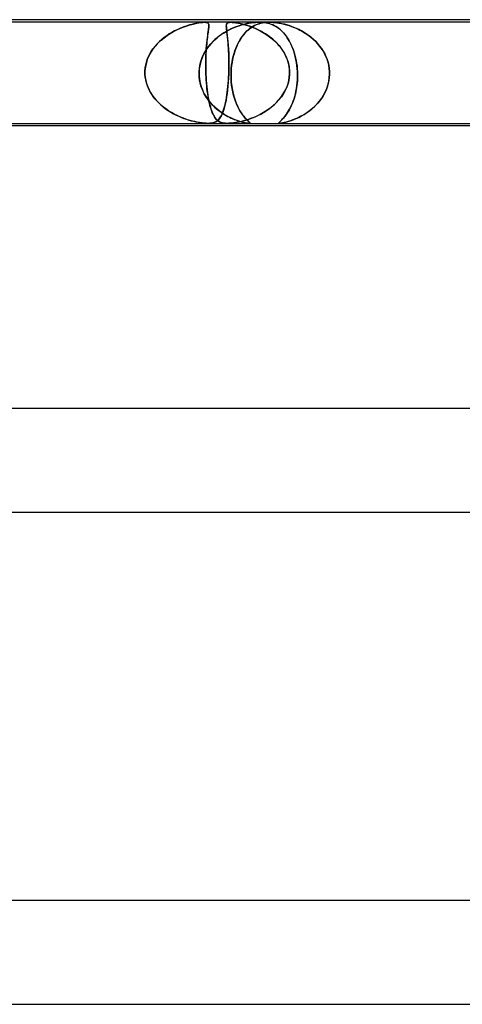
# Model space of a CAD drawing. Header units: millimetres. Extents: x -660 to 660, y -2 to 380.
# Tile 72 of 103: x 89 to 107, y 342 to 380. Entities that reach past the tile are written whole.
import ezdxf

# ---------------------------------------------------------------- set-up
doc = ezdxf.new("R2010")
doc.units = ezdxf.units.MM
doc.layers.add('HIDDEN', color=7, linetype='Continuous')
doc.layers.add('THICK', color=7, linetype='Continuous')

msp = doc.modelspace()

# ---------------------------------------------------------------- linework, layer by layer
at = {"layer": 'HIDDEN'}
for p, q in [((98.692, 379.9), (86.718, 379.9)), ((95.503, 379.607), (95.625, 379.663)), ((95.617, 379.659), (95.517, 379.614)), ((95.715, 379.7), (95.617, 379.659)), ((95.625, 379.663), (95.746, 379.712)), ((95.81, 379.736), (95.715, 379.7)), ((95.746, 379.712), (95.863, 379.754)), ((95.904, 379.768), (95.81, 379.736)), ((95.863, 379.754), (95.975, 379.79)), ((95.995, 379.796), (95.904, 379.768)), ((95.975, 379.79), (96.082, 379.82)), ((96.082, 379.82), (95.995, 379.796)), ((96.082, 379.82), (96.183, 379.845)), ((96.166, 379.841), (96.082, 379.82)), ((96.245, 379.858), (96.166, 379.841)), ((96.183, 379.845), (96.275, 379.864)), ((96.316, 379.872), (96.245, 379.858)), ((96.275, 379.864), (96.352, 379.878)), ((96.377, 379.882), (96.316, 379.872)), ((96.352, 379.878), (96.415, 379.888)), ((96.429, 379.889), (96.377, 379.882)), ((96.415, 379.888), (96.467, 379.894)), ((96.472, 379.894), (96.429, 379.889)), ((96.467, 379.894), (96.508, 379.897)), ((96.509, 379.897), (96.472, 379.894)), ((96.508, 379.897), (96.545, 379.899)), ((96.544, 379.899), (96.509, 379.897)), ((96.576, 379.9), (96.544, 379.899)), ((96.545, 379.899), (96.578, 379.9)), ((96.605, 379.899), (96.576, 379.9)), ((96.578, 379.9), (96.606, 379.899)), ((96.632, 379.897), (96.605, 379.899)), ((96.606, 379.899), (96.631, 379.897)), ((96.631, 379.897), (96.653, 379.894)), ((96.655, 379.894), (96.632, 379.897)), ((96.653, 379.894), (96.673, 379.889)), ((96.678, 379.888), (96.655, 379.894)), ((96.673, 379.889), (96.691, 379.882)), ((96.699, 379.878), (96.678, 379.888)), ((96.691, 379.882), (96.708, 379.872)), ((96.717, 379.864), (96.699, 379.878)), ((96.708, 379.872), (96.722, 379.858)), ((96.731, 379.845), (96.717, 379.864)), ((96.722, 379.858), (96.732, 379.841)), ((96.728, 379.607), (96.735, 379.663)), ((96.735, 379.659), (96.729, 379.614)), ((96.739, 379.82), (96.731, 379.845)), ((96.732, 379.841), (96.739, 379.82)), ((96.735, 379.663), (96.741, 379.712)), ((96.74, 379.7), (96.735, 379.659)), ((96.739, 379.82), (96.743, 379.796)), ((96.743, 379.79), (96.739, 379.82)), ((96.743, 379.736), (96.74, 379.7)), ((96.741, 379.712), (96.744, 379.754)), ((96.743, 379.796), (96.744, 379.768)), ((96.744, 379.754), (96.743, 379.79)), ((96.744, 379.768), (96.743, 379.736)), ((97.421, 379.812), (97.417, 379.77)), ((97.417, 379.768), (97.418, 379.789)), ((97.417, 379.77), (97.418, 379.718)), ((97.417, 379.744), (97.417, 379.768)), ((97.418, 379.717), (97.417, 379.744)), ((97.418, 379.789), (97.42, 379.808)), ((97.418, 379.718), (97.423, 379.656)), ((97.42, 379.688), (97.418, 379.717)), ((97.42, 379.808), (97.424, 379.825)), ((97.424, 379.656), (97.42, 379.688)), ((97.432, 379.845), (97.421, 379.812)), ((97.423, 379.656), (97.432, 379.581)), ((97.424, 379.825), (97.43, 379.842)), ((97.427, 379.62), (97.424, 379.656)), ((97.432, 379.582), (97.427, 379.62)), ((97.43, 379.842), (97.44, 379.857)), ((97.452, 379.869), (97.432, 379.845)), ((97.44, 379.857), (97.454, 379.871)), ((97.48, 379.886), (97.452, 379.869)), ((97.454, 379.871), (97.475, 379.883)), ((97.475, 379.883), (97.504, 379.893)), ((97.514, 379.895), (97.48, 379.886)), ((97.504, 379.893), (97.541, 379.898)), ((97.597, 379.642), (97.505, 379.596)), ((97.554, 379.899), (97.514, 379.895)), ((97.525, 379.607), (97.625, 379.654)), ((97.541, 379.898), (97.587, 379.9)), ((97.64, 379.898), (97.585, 379.9)), ((97.587, 379.9), (97.642, 379.898)), ((97.689, 379.683), (97.597, 379.642)), ((97.625, 379.654), (97.723, 379.697)), ((97.704, 379.893), (97.64, 379.898)), ((97.642, 379.898), (97.705, 379.893)), ((97.78, 379.72), (97.689, 379.683)), ((97.774, 379.884), (97.704, 379.893)), ((97.705, 379.893), (97.786, 379.882)), ((97.723, 379.697), (97.82, 379.735)), ((97.847, 379.872), (97.774, 379.884)), ((97.87, 379.752), (97.78, 379.72)), ((97.786, 379.882), (97.889, 379.864)), ((97.82, 379.735), (97.914, 379.767)), ((97.92, 379.858), (97.847, 379.872)), ((97.957, 379.781), (97.87, 379.752)), ((97.889, 379.864), (98.011, 379.838)), ((97.914, 379.767), (98.007, 379.796)), ((97.991, 379.842), (97.92, 379.858)), ((98.043, 379.806), (97.957, 379.781)), ((98.058, 379.826), (97.991, 379.842)), ((98.007, 379.796), (98.096, 379.82)), ((98.011, 379.838), (98.142, 379.803)), ((98.127, 379.827), (98.043, 379.806)), ((98.121, 379.809), (98.058, 379.826)), ((98.096, 379.82), (98.188, 379.841)), ((98.187, 379.79), (98.121, 379.809)), ((98.213, 379.847), (98.127, 379.827)), ((98.142, 379.803), (98.28, 379.76)), ((98.255, 379.769), (98.187, 379.79)), ((98.188, 379.841), (98.281, 379.86)), ((98.302, 379.864), (98.213, 379.847)), ((98.326, 379.745), (98.255, 379.769)), ((98.318, 379.654), (98.256, 379.602)), ((98.272, 379.616), (98.33, 379.663)), ((98.28, 379.76), (98.425, 379.708)), ((98.281, 379.86), (98.374, 379.876)), ((98.391, 379.878), (98.302, 379.864)), ((98.38, 379.699), (98.318, 379.654)), ((98.398, 379.718), (98.326, 379.745)), ((98.33, 379.663), (98.388, 379.704)), ((98.374, 379.876), (98.465, 379.887)), ((98.442, 379.739), (98.38, 379.699)), ((98.388, 379.704), (98.445, 379.741)), ((98.475, 379.888), (98.391, 379.878)), ((98.472, 379.689), (98.398, 379.718)), ((98.425, 379.708), (98.576, 379.644)), ((98.504, 379.773), (98.442, 379.739)), ((98.445, 379.741), (98.503, 379.772)), ((98.465, 379.887), (98.547, 379.895)), ((98.548, 379.657), (98.472, 379.689)), ((98.552, 379.895), (98.475, 379.888)), ((98.503, 379.772), (98.56, 379.8)), ((98.566, 379.802), (98.504, 379.773)), ((98.547, 379.895), (98.624, 379.899)), ((98.624, 379.621), (98.548, 379.657)), ((98.623, 379.899), (98.552, 379.895)), ((98.56, 379.8), (98.619, 379.824)), ((98.63, 379.828), (98.566, 379.802)), ((98.576, 379.644), (98.73, 379.568)), ((98.619, 379.824), (98.682, 379.845)), ((98.691, 379.9), (98.623, 379.899)), ((98.624, 379.899), (98.694, 379.9)), ((98.702, 379.583), (98.624, 379.621)), ((98.695, 379.849), (98.63, 379.828)), ((98.682, 379.845), (98.748, 379.863)), ((98.759, 379.899), (98.691, 379.9)), ((99.078, 379.9), (98.693, 379.9)), ((98.694, 379.9), (98.759, 379.899)), ((98.761, 379.867), (98.695, 379.849)), ((98.748, 379.863), (98.817, 379.878)), ((98.759, 379.899), (98.823, 379.895)), ((98.827, 379.895), (98.759, 379.899)), ((98.827, 379.88), (98.761, 379.867)), ((98.817, 379.878), (98.886, 379.889)), ((98.823, 379.895), (98.889, 379.888)), ((98.897, 379.887), (98.827, 379.895)), ((98.891, 379.889), (98.827, 379.88)), ((98.886, 379.889), (98.953, 379.895)), ((98.889, 379.888), (98.955, 379.878)), ((98.953, 379.895), (98.891, 379.889)), ((98.967, 379.876), (98.897, 379.887)), ((99.014, 379.899), (98.953, 379.895)), ((98.953, 379.895), (99.018, 379.899)), ((98.955, 379.878), (99.021, 379.864)), ((99.036, 379.86), (98.967, 379.876)), ((99.075, 379.9), (99.014, 379.899)), ((99.018, 379.899), (99.082, 379.9)), ((99.021, 379.864), (99.083, 379.847)), ((99.101, 379.841), (99.036, 379.86)), ((99.141, 379.899), (99.075, 379.9)), ((111.053, 379.9), (99.078, 379.9)), ((99.082, 379.9), (99.145, 379.899)), ((99.083, 379.847), (99.142, 379.827)), ((99.162, 379.82), (99.101, 379.841)), ((99.213, 379.895), (99.141, 379.899)), ((99.142, 379.827), (99.197, 379.806)), ((99.145, 379.899), (99.212, 379.895)), ((99.219, 379.796), (99.162, 379.82)), ((99.197, 379.806), (99.251, 379.781)), ((99.212, 379.895), (99.286, 379.889)), ((99.292, 379.889), (99.213, 379.895)), ((99.277, 379.767), (99.219, 379.796)), ((99.251, 379.781), (99.305, 379.752)), ((99.335, 379.735), (99.277, 379.767)), ((99.286, 379.889), (99.366, 379.88)), ((99.378, 379.878), (99.292, 379.889)), ((99.305, 379.752), (99.359, 379.72)), ((99.393, 379.697), (99.335, 379.735)), ((99.359, 379.72), (99.413, 379.683)), ((99.366, 379.88), (99.454, 379.867)), ((99.472, 379.863), (99.378, 379.878)), ((99.451, 379.654), (99.393, 379.697)), ((99.413, 379.683), (99.467, 379.642)), ((99.508, 379.607), (99.451, 379.654)), ((99.454, 379.867), (99.547, 379.849)), ((99.467, 379.642), (99.52, 379.596)), ((99.566, 379.845), (99.472, 379.863)), ((99.547, 379.849), (99.642, 379.828)), ((99.659, 379.824), (99.566, 379.845)), ((99.642, 379.828), (99.74, 379.802)), ((99.749, 379.8), (99.659, 379.824)), ((99.74, 379.802), (99.838, 379.773)), ((99.84, 379.772), (99.749, 379.8)), ((99.838, 379.773), (99.939, 379.739)), ((99.934, 379.741), (99.84, 379.772)), ((100.03, 379.704), (99.934, 379.741)), ((99.939, 379.739), (100.042, 379.699)), ((100.127, 379.663), (100.03, 379.704)), ((100.042, 379.699), (100.147, 379.654)), ((100.226, 379.616), (100.127, 379.663)), ((100.147, 379.654), (100.253, 379.602)), ((94.896, 379.209), (95.013, 379.305)), ((95.021, 379.311), (94.926, 379.235)), ((95.013, 379.305), (95.133, 379.393)), ((95.118, 379.382), (95.021, 379.311)), ((95.216, 379.448), (95.118, 379.382)), ((95.133, 379.393), (95.255, 379.472)), ((95.316, 379.508), (95.216, 379.448)), ((95.255, 379.472), (95.379, 379.543)), ((95.417, 379.564), (95.316, 379.508)), ((95.379, 379.543), (95.503, 379.607)), ((95.517, 379.614), (95.417, 379.564)), ((96.674, 379.209), (96.686, 379.305)), ((96.686, 379.311), (96.677, 379.235)), ((96.686, 379.305), (96.697, 379.393)), ((96.696, 379.382), (96.686, 379.311)), ((96.705, 379.448), (96.696, 379.382)), ((96.697, 379.393), (96.708, 379.472)), ((96.714, 379.508), (96.705, 379.448)), ((96.708, 379.472), (96.719, 379.543)), ((96.722, 379.564), (96.714, 379.508)), ((96.719, 379.543), (96.728, 379.607)), ((96.729, 379.614), (96.722, 379.564)), ((96.973, 379.226), (97.058, 379.301)), ((97.059, 379.302), (96.978, 379.231)), ((97.058, 379.301), (97.146, 379.371)), ((97.143, 379.369), (97.059, 379.302)), ((97.23, 379.432), (97.143, 379.369)), ((97.146, 379.371), (97.237, 379.437)), ((97.32, 379.491), (97.23, 379.432)), ((97.237, 379.437), (97.331, 379.498)), ((97.412, 379.546), (97.32, 379.491)), ((97.331, 379.498), (97.427, 379.554)), ((97.505, 379.596), (97.412, 379.546)), ((97.427, 379.554), (97.525, 379.607)), ((97.437, 379.541), (97.432, 379.582)), ((97.432, 379.581), (97.443, 379.494)), ((97.442, 379.498), (97.437, 379.541)), ((97.448, 379.452), (97.442, 379.498)), ((97.443, 379.494), (97.455, 379.394)), ((97.454, 379.404), (97.448, 379.452)), ((97.459, 379.352), (97.454, 379.404)), ((97.455, 379.394), (97.467, 379.279)), ((97.465, 379.299), (97.459, 379.352)), ((97.471, 379.242), (97.465, 379.299)), ((97.467, 379.279), (97.48, 379.153)), ((97.477, 379.183), (97.471, 379.242)), ((97.964, 379.251), (97.914, 379.166)), ((97.955, 379.236), (98.003, 379.311)), ((98.018, 379.333), (97.964, 379.251)), ((98.003, 379.311), (98.053, 379.381)), ((98.076, 379.41), (98.018, 379.333)), ((98.053, 379.381), (98.105, 379.447)), ((98.135, 379.481), (98.076, 379.41)), ((98.105, 379.447), (98.159, 379.508)), ((98.195, 379.545), (98.135, 379.481)), ((98.159, 379.508), (98.215, 379.564)), ((98.256, 379.602), (98.195, 379.545)), ((98.215, 379.564), (98.272, 379.616)), ((98.778, 379.543), (98.702, 379.583)), ((98.73, 379.568), (98.885, 379.481)), ((98.854, 379.499), (98.778, 379.543)), ((98.929, 379.453), (98.854, 379.499)), ((98.885, 379.481), (99.038, 379.38)), ((99.002, 379.405), (98.929, 379.453)), ((99.074, 379.354), (99.002, 379.405)), ((99.038, 379.38), (99.187, 379.265)), ((99.145, 379.3), (99.074, 379.354)), ((99.213, 379.243), (99.145, 379.3)), ((99.187, 379.265), (99.326, 379.14)), ((99.279, 379.184), (99.213, 379.243)), ((99.565, 379.554), (99.508, 379.607)), ((99.52, 379.596), (99.573, 379.546)), ((99.619, 379.498), (99.565, 379.554)), ((99.573, 379.546), (99.626, 379.491)), ((99.672, 379.437), (99.619, 379.498)), ((99.626, 379.491), (99.676, 379.432)), ((99.723, 379.371), (99.672, 379.437)), ((99.676, 379.432), (99.725, 379.369)), ((99.773, 379.301), (99.723, 379.371)), ((99.725, 379.369), (99.772, 379.302)), ((99.772, 379.302), (99.817, 379.231)), ((99.82, 379.226), (99.773, 379.301)), ((100.325, 379.564), (100.226, 379.616)), ((100.253, 379.602), (100.359, 379.545)), ((100.422, 379.508), (100.325, 379.564)), ((100.359, 379.545), (100.465, 379.481)), ((100.517, 379.447), (100.422, 379.508)), ((100.465, 379.481), (100.57, 379.41)), ((100.61, 379.381), (100.517, 379.447)), ((100.57, 379.41), (100.672, 379.333)), ((100.7, 379.311), (100.61, 379.381)), ((100.672, 379.333), (100.769, 379.251)), ((100.786, 379.236), (100.7, 379.311)), ((100.769, 379.251), (100.859, 379.166)), ((94.501, 378.741), (94.586, 378.87)), ((94.596, 378.882), (94.527, 378.783)), ((94.586, 378.87), (94.681, 378.991)), ((94.67, 378.977), (94.596, 378.882)), ((94.75, 379.068), (94.67, 378.977)), ((94.681, 378.991), (94.785, 379.104)), ((94.836, 379.153), (94.75, 379.068)), ((94.785, 379.104), (94.896, 379.209)), ((94.926, 379.235), (94.836, 379.153)), ((96.61, 378.785), (96.673, 378.883)), ((96.691, 378.909), (96.631, 378.819)), ((96.634, 378.741), (96.643, 378.87)), ((96.644, 378.882), (96.637, 378.783)), ((96.643, 378.87), (96.652, 378.991)), ((96.651, 378.977), (96.644, 378.882)), ((96.659, 379.068), (96.651, 378.977)), ((96.652, 378.991), (96.663, 379.104)), ((96.668, 379.153), (96.659, 379.068)), ((96.663, 379.104), (96.674, 379.209)), ((96.677, 379.235), (96.668, 379.153)), ((96.673, 378.883), (96.741, 378.975)), ((96.757, 378.995), (96.691, 378.909)), ((96.741, 378.975), (96.814, 379.064)), ((96.826, 379.078), (96.757, 378.995)), ((96.814, 379.064), (96.891, 379.147)), ((96.9, 379.157), (96.826, 379.078)), ((96.891, 379.147), (96.973, 379.226)), ((96.978, 379.231), (96.9, 379.157)), ((97.483, 379.121), (97.477, 379.183)), ((97.48, 379.153), (97.491, 379.016)), ((97.488, 379.057), (97.483, 379.121)), ((97.493, 378.99), (97.488, 379.057)), ((97.491, 379.016), (97.501, 378.867)), ((97.498, 378.92), (97.493, 378.99)), ((97.502, 378.848), (97.498, 378.92)), ((97.501, 378.867), (97.509, 378.708)), ((97.783, 378.887), (97.747, 378.787)), ((97.749, 378.792), (97.785, 378.89)), ((97.823, 378.983), (97.783, 378.887)), ((97.785, 378.89), (97.823, 378.983)), ((97.867, 379.077), (97.823, 378.983)), ((97.823, 378.983), (97.865, 379.072)), ((97.865, 379.072), (97.909, 379.156)), ((97.914, 379.166), (97.867, 379.077)), ((97.909, 379.156), (97.955, 379.236)), ((99.343, 379.122), (99.279, 379.184)), ((99.326, 379.14), (99.453, 379.003)), ((99.405, 379.058), (99.343, 379.122)), ((99.464, 378.991), (99.405, 379.058)), ((99.453, 379.003), (99.567, 378.856)), ((99.519, 378.921), (99.464, 378.991)), ((99.572, 378.849), (99.519, 378.921)), ((99.817, 379.231), (99.86, 379.157)), ((99.865, 379.147), (99.82, 379.226)), ((99.86, 379.157), (99.901, 379.078)), ((99.908, 379.064), (99.865, 379.147)), ((99.901, 379.078), (99.939, 378.995)), ((99.948, 378.975), (99.908, 379.064)), ((99.939, 378.995), (99.976, 378.909)), ((99.986, 378.883), (99.948, 378.975)), ((99.976, 378.909), (100.009, 378.819)), ((100.021, 378.785), (99.986, 378.883)), ((100.868, 379.156), (100.786, 379.236)), ((100.859, 379.166), (100.943, 379.077)), ((100.947, 379.072), (100.868, 379.156)), ((100.943, 379.077), (101.021, 378.983)), ((101.021, 378.983), (100.947, 379.072)), ((101.09, 378.89), (101.021, 378.983)), ((101.021, 378.983), (101.092, 378.887)), ((101.154, 378.792), (101.09, 378.89)), ((101.092, 378.887), (101.157, 378.787)), ((94.367, 378.461), (94.427, 378.604)), ((94.412, 378.572), (94.367, 378.462)), ((94.466, 378.68), (94.412, 378.572)), ((94.427, 378.604), (94.501, 378.741)), ((94.527, 378.783), (94.466, 378.68)), ((96.482, 378.53), (96.445, 378.427)), ((96.459, 378.467), (96.502, 378.577)), ((96.526, 378.629), (96.482, 378.53)), ((96.502, 378.577), (96.553, 378.683)), ((96.576, 378.726), (96.526, 378.629)), ((96.553, 378.683), (96.61, 378.785)), ((96.631, 378.819), (96.576, 378.726)), ((96.623, 378.461), (96.628, 378.604)), ((96.627, 378.572), (96.623, 378.462)), ((96.631, 378.68), (96.627, 378.572)), ((96.628, 378.604), (96.634, 378.741)), ((96.637, 378.783), (96.631, 378.68)), ((97.506, 378.773), (97.502, 378.848)), ((97.509, 378.695), (97.506, 378.773)), ((97.509, 378.708), (97.514, 378.54)), ((97.512, 378.615), (97.509, 378.695)), ((97.515, 378.532), (97.512, 378.615)), ((97.514, 378.54), (97.517, 378.365)), ((97.516, 378.447), (97.515, 378.532)), ((97.685, 378.576), (97.66, 378.466)), ((97.661, 378.471), (97.687, 378.582)), ((97.714, 378.683), (97.685, 378.576)), ((97.687, 378.582), (97.716, 378.689)), ((97.747, 378.787), (97.714, 378.683)), ((97.716, 378.689), (97.749, 378.792)), ((99.567, 378.856), (99.665, 378.699)), ((99.621, 378.773), (99.572, 378.849)), ((99.666, 378.696), (99.621, 378.773)), ((99.665, 378.699), (99.745, 378.533)), ((99.708, 378.615), (99.666, 378.696)), ((99.745, 378.532), (99.708, 378.615)), ((99.745, 378.533), (99.805, 378.36)), ((99.777, 378.448), (99.745, 378.532)), ((100.009, 378.819), (100.04, 378.726)), ((100.053, 378.683), (100.021, 378.785)), ((100.04, 378.726), (100.068, 378.629)), ((100.082, 378.577), (100.053, 378.683)), ((100.068, 378.629), (100.093, 378.53)), ((100.107, 378.467), (100.082, 378.577)), ((100.093, 378.53), (100.115, 378.427)), ((101.212, 378.689), (101.154, 378.792)), ((101.157, 378.787), (101.215, 378.683)), ((101.263, 378.582), (101.212, 378.689)), ((101.215, 378.683), (101.266, 378.576)), ((101.307, 378.471), (101.263, 378.582)), ((101.266, 378.576), (101.309, 378.466)), ((94.276, 378), (94.29, 378.158)), ((94.285, 378.118), (94.276, 378)), ((94.303, 378.235), (94.285, 378.118)), ((94.29, 378.158), (94.32, 378.312)), ((94.33, 378.35), (94.303, 378.235)), ((94.32, 378.312), (94.367, 378.461)), ((94.367, 378.462), (94.33, 378.35)), ((96.366, 378), (96.376, 378.12)), ((96.375, 378.108), (96.366, 378)), ((96.391, 378.215), (96.375, 378.108)), ((96.376, 378.12), (96.395, 378.238)), ((96.414, 378.322), (96.391, 378.215)), ((96.395, 378.238), (96.423, 378.354)), ((96.445, 378.427), (96.414, 378.322)), ((96.423, 378.354), (96.459, 378.467)), ((96.623, 378.462), (96.621, 378.35)), ((96.621, 378.312), (96.623, 378.461)), ((96.621, 378.35), (96.621, 378.235)), ((96.621, 378.158), (96.621, 378.312)), ((96.621, 378.235), (96.622, 378.118)), ((96.624, 378), (96.621, 378.158)), ((96.622, 378.118), (96.624, 378)), ((97.517, 378.184), (97.513, 378)), ((97.515, 378.092), (97.517, 378.183)), ((97.517, 378.361), (97.516, 378.447)), ((97.517, 378.365), (97.517, 378.184)), ((97.517, 378.272), (97.517, 378.361)), ((97.517, 378.183), (97.517, 378.272)), ((97.602, 378), (97.61, 378.121)), ((97.61, 378.118), (97.602, 378)), ((97.61, 378.121), (97.623, 378.24)), ((97.622, 378.236), (97.61, 378.118)), ((97.639, 378.352), (97.622, 378.236)), ((97.623, 378.24), (97.64, 378.357)), ((97.66, 378.466), (97.639, 378.352)), ((97.64, 378.357), (97.661, 378.471)), ((99.805, 378.361), (99.777, 378.448)), ((99.827, 378.273), (99.805, 378.361)), ((99.805, 378.36), (99.844, 378.181)), ((99.844, 378.183), (99.827, 378.273)), ((99.855, 378.092), (99.844, 378.183)), ((99.844, 378.181), (99.861, 378)), ((100.128, 378.354), (100.107, 378.467)), ((100.115, 378.427), (100.133, 378.322)), ((100.145, 378.238), (100.128, 378.354)), ((100.133, 378.322), (100.147, 378.215)), ((100.157, 378.12), (100.145, 378.238)), ((100.147, 378.215), (100.158, 378.108)), ((100.165, 378), (100.157, 378.12)), ((100.158, 378.108), (100.165, 378)), ((101.344, 378.357), (101.307, 378.471)), ((101.309, 378.466), (101.345, 378.352)), ((101.372, 378.24), (101.344, 378.357)), ((101.345, 378.352), (101.372, 378.236)), ((101.391, 378.121), (101.372, 378.24)), ((101.372, 378.236), (101.391, 378.118)), ((101.401, 378), (101.391, 378.121)), ((101.391, 378.118), (101.401, 378)), ((94.276, 377.983), (94.276, 378)), ((94.276, 378), (94.276, 377.983)), ((94.276, 377.967), (94.276, 377.983)), ((94.276, 377.983), (94.276, 377.967)), ((94.276, 377.95), (94.276, 377.967)), ((94.276, 377.967), (94.276, 377.95)), ((94.276, 377.933), (94.276, 377.95)), ((94.276, 377.95), (94.276, 377.933)), ((94.276, 377.917), (94.276, 377.933)), ((94.276, 377.933), (94.276, 377.917)), ((94.277, 377.9), (94.276, 377.917)), ((94.276, 377.917), (94.277, 377.9)), ((94.286, 377.786), (94.277, 377.9)), ((94.277, 377.9), (94.287, 377.775)), ((94.304, 377.673), (94.286, 377.786)), ((94.287, 377.775), (94.309, 377.652)), ((96.364, 377.967), (96.365, 377.983)), ((96.365, 377.983), (96.364, 377.967)), ((96.364, 377.95), (96.364, 377.967)), ((96.364, 377.967), (96.364, 377.95)), ((96.364, 377.933), (96.364, 377.95)), ((96.364, 377.95), (96.364, 377.933)), ((96.364, 377.917), (96.364, 377.933)), ((96.364, 377.933), (96.364, 377.917)), ((96.364, 377.9), (96.364, 377.917)), ((96.364, 377.917), (96.364, 377.9)), ((96.37, 377.786), (96.364, 377.9)), ((96.364, 377.9), (96.368, 377.81)), ((96.365, 377.983), (96.366, 378)), ((96.366, 378), (96.365, 377.983)), ((96.368, 377.81), (96.377, 377.72)), ((96.384, 377.673), (96.37, 377.786)), ((96.624, 378), (96.625, 377.983)), ((96.625, 377.983), (96.624, 378)), ((96.625, 377.983), (96.625, 377.967)), ((96.625, 377.967), (96.625, 377.983)), ((96.625, 377.967), (96.626, 377.95)), ((96.626, 377.95), (96.625, 377.967)), ((96.626, 377.95), (96.627, 377.933)), ((96.627, 377.933), (96.626, 377.95)), ((96.627, 377.933), (96.627, 377.917)), ((96.627, 377.917), (96.627, 377.933)), ((96.627, 377.917), (96.628, 377.9)), ((96.628, 377.9), (96.627, 377.917)), ((96.628, 377.9), (96.634, 377.775)), ((96.633, 377.786), (96.628, 377.9)), ((96.64, 377.673), (96.633, 377.786)), ((96.634, 377.775), (96.642, 377.652)), ((97.502, 377.743), (97.491, 377.588)), ((97.496, 377.658), (97.504, 377.778)), ((97.509, 377.9), (97.502, 377.743)), ((97.504, 377.778), (97.509, 377.9)), ((97.51, 377.917), (97.509, 377.9)), ((97.509, 377.9), (97.51, 377.917)), ((97.511, 377.933), (97.51, 377.917)), ((97.51, 377.917), (97.511, 377.933)), ((97.512, 377.967), (97.511, 377.95)), ((97.511, 377.95), (97.512, 377.967)), ((97.511, 377.95), (97.511, 377.933)), ((97.511, 377.933), (97.511, 377.95)), ((97.513, 378), (97.512, 377.983)), ((97.512, 377.983), (97.513, 378)), ((97.512, 377.983), (97.512, 377.967)), ((97.512, 377.967), (97.512, 377.983)), ((97.513, 378), (97.515, 378.092)), ((97.6, 377.95), (97.599, 377.933)), ((97.599, 377.933), (97.6, 377.95)), ((97.599, 377.933), (97.599, 377.917)), ((97.599, 377.917), (97.599, 377.933)), ((97.599, 377.917), (97.599, 377.9)), ((97.599, 377.9), (97.599, 377.917)), ((97.599, 377.9), (97.6, 377.741)), ((97.6, 377.758), (97.599, 377.9)), ((97.601, 377.983), (97.6, 377.967)), ((97.6, 377.967), (97.601, 377.983)), ((97.6, 377.967), (97.6, 377.95)), ((97.6, 377.95), (97.6, 377.967)), ((97.607, 377.617), (97.6, 377.758)), ((97.6, 377.741), (97.61, 377.584)), ((97.602, 378), (97.601, 377.983)), ((97.601, 377.983), (97.602, 378)), ((99.845, 377.743), (99.814, 377.588)), ((99.83, 377.658), (99.85, 377.778)), ((99.86, 377.9), (99.845, 377.743)), ((99.85, 377.778), (99.86, 377.9)), ((99.861, 378), (99.855, 378.092)), ((99.86, 377.9), (99.861, 377.917)), ((99.861, 377.917), (99.86, 377.9)), ((99.861, 377.983), (99.861, 378)), ((99.861, 378), (99.861, 377.983)), ((99.862, 377.967), (99.861, 377.983)), ((99.861, 377.983), (99.862, 377.967)), ((99.861, 377.933), (99.862, 377.95)), ((99.862, 377.95), (99.861, 377.933)), ((99.861, 377.917), (99.861, 377.933)), ((99.861, 377.933), (99.861, 377.917)), ((99.862, 377.95), (99.862, 377.967)), ((99.862, 377.967), (99.862, 377.95)), ((100.164, 377.673), (100.168, 377.786)), ((100.165, 378), (100.166, 377.983)), ((100.166, 377.983), (100.165, 378)), ((100.166, 377.983), (100.167, 377.967)), ((100.167, 377.967), (100.166, 377.983)), ((100.168, 377.81), (100.166, 377.72)), ((100.167, 377.967), (100.167, 377.95)), ((100.167, 377.95), (100.167, 377.967)), ((100.167, 377.95), (100.168, 377.933)), ((100.168, 377.933), (100.167, 377.95)), ((100.168, 377.933), (100.168, 377.917)), ((100.168, 377.917), (100.168, 377.933)), ((100.168, 377.917), (100.168, 377.9)), ((100.168, 377.9), (100.168, 377.917)), ((100.168, 377.9), (100.168, 377.81)), ((100.168, 377.786), (100.168, 377.9)), ((101.392, 377.741), (101.366, 377.584)), ((101.373, 377.617), (101.394, 377.758)), ((101.403, 377.9), (101.392, 377.741)), ((101.394, 377.758), (101.403, 377.9)), ((101.402, 377.983), (101.401, 378)), ((101.401, 378), (101.402, 377.983)), ((101.403, 377.967), (101.402, 377.983)), ((101.402, 377.983), (101.403, 377.967)), ((101.403, 377.95), (101.403, 377.967)), ((101.403, 377.967), (101.403, 377.95)), ((101.403, 377.933), (101.403, 377.95)), ((101.403, 377.95), (101.403, 377.933)), ((101.403, 377.917), (101.403, 377.933)), ((101.403, 377.933), (101.403, 377.917)), ((101.403, 377.9), (101.403, 377.917)), ((101.403, 377.917), (101.403, 377.9)), ((94.332, 377.56), (94.304, 377.673)), ((94.309, 377.652), (94.341, 377.531)), ((94.368, 377.45), (94.332, 377.56)), ((94.341, 377.531), (94.382, 377.413)), ((94.412, 377.343), (94.368, 377.45)), ((94.382, 377.413), (94.433, 377.299)), ((94.464, 377.238), (94.412, 377.343)), ((96.377, 377.72), (96.391, 377.632)), ((96.406, 377.561), (96.384, 377.673)), ((96.391, 377.632), (96.41, 377.545)), ((96.436, 377.451), (96.406, 377.561)), ((96.41, 377.545), (96.433, 377.46)), ((96.433, 377.46), (96.461, 377.377)), ((96.473, 377.343), (96.436, 377.451)), ((96.461, 377.377), (96.492, 377.295)), ((96.517, 377.239), (96.473, 377.343)), ((96.649, 377.56), (96.64, 377.673)), ((96.642, 377.652), (96.651, 377.531)), ((96.659, 377.45), (96.649, 377.56)), ((96.651, 377.531), (96.663, 377.413)), ((96.67, 377.343), (96.659, 377.45)), ((96.663, 377.413), (96.675, 377.299)), ((96.683, 377.238), (96.67, 377.343)), ((97.478, 377.437), (97.464, 377.294)), ((97.465, 377.31), (97.477, 377.423)), ((97.477, 377.423), (97.487, 377.54)), ((97.491, 377.588), (97.478, 377.437)), ((97.487, 377.54), (97.496, 377.658)), ((97.621, 377.478), (97.607, 377.617)), ((97.61, 377.584), (97.627, 377.432)), ((97.64, 377.344), (97.621, 377.478)), ((97.627, 377.432), (97.651, 377.286)), ((97.665, 377.214), (97.64, 377.344)), ((99.766, 377.437), (99.704, 377.294)), ((99.712, 377.31), (99.761, 377.423)), ((99.761, 377.423), (99.8, 377.54)), ((99.814, 377.588), (99.766, 377.437)), ((99.8, 377.54), (99.83, 377.658)), ((100.107, 377.239), (100.127, 377.343)), ((100.132, 377.377), (100.118, 377.295)), ((100.127, 377.343), (100.143, 377.451)), ((100.144, 377.46), (100.132, 377.377)), ((100.143, 377.451), (100.155, 377.561)), ((100.154, 377.545), (100.144, 377.46)), ((100.161, 377.632), (100.154, 377.545)), ((100.155, 377.561), (100.164, 377.673)), ((100.166, 377.72), (100.161, 377.632)), ((101.239, 377.214), (101.295, 377.344)), ((101.325, 377.432), (101.271, 377.286)), ((101.295, 377.344), (101.34, 377.478)), ((101.366, 377.584), (101.325, 377.432)), ((101.34, 377.478), (101.373, 377.617)), ((94.433, 377.299), (94.491, 377.19)), ((94.524, 377.137), (94.464, 377.238)), ((94.491, 377.19), (94.558, 377.086)), ((94.59, 377.04), (94.524, 377.137)), ((94.558, 377.086), (94.631, 376.986)), ((94.663, 376.947), (94.59, 377.04)), ((94.631, 376.986), (94.71, 376.891)), ((96.492, 377.295), (96.528, 377.216)), ((96.567, 377.138), (96.517, 377.239)), ((96.528, 377.216), (96.567, 377.139)), ((96.567, 377.139), (96.61, 377.064)), ((96.623, 377.042), (96.567, 377.138)), ((96.61, 377.064), (96.655, 376.992)), ((96.685, 376.949), (96.623, 377.042)), ((96.655, 376.992), (96.703, 376.923)), ((96.675, 377.299), (96.69, 377.19)), ((96.697, 377.137), (96.683, 377.238)), ((96.69, 377.19), (96.705, 377.086)), ((96.713, 377.04), (96.697, 377.137)), ((96.705, 377.086), (96.722, 376.986)), ((96.729, 376.947), (96.713, 377.04)), ((96.722, 376.986), (96.74, 376.891)), ((97.405, 376.896), (97.422, 376.993)), ((97.427, 377.027), (97.406, 376.905)), ((97.422, 376.993), (97.438, 377.095)), ((97.446, 377.157), (97.427, 377.027)), ((97.438, 377.095), (97.452, 377.201)), ((97.464, 377.294), (97.446, 377.157)), ((97.452, 377.201), (97.465, 377.31)), ((97.651, 377.286), (97.681, 377.147)), ((97.695, 377.091), (97.665, 377.214)), ((97.681, 377.147), (97.716, 377.016)), ((97.729, 376.973), (97.695, 377.091)), ((97.716, 377.016), (97.755, 376.893)), ((97.767, 376.862), (97.729, 376.973)), ((99.438, 376.896), (99.517, 376.993)), ((99.542, 377.027), (99.446, 376.905)), ((99.517, 376.993), (99.59, 377.095)), ((99.629, 377.157), (99.542, 377.027)), ((99.59, 377.095), (99.655, 377.201)), ((99.704, 377.294), (99.629, 377.157)), ((99.655, 377.201), (99.712, 377.31)), ((100.045, 376.992), (100.023, 376.923)), ((100.031, 376.949), (100.059, 377.042)), ((100.066, 377.064), (100.045, 376.992)), ((100.059, 377.042), (100.085, 377.138)), ((100.085, 377.139), (100.066, 377.064)), ((100.085, 377.138), (100.107, 377.239)), ((100.102, 377.216), (100.085, 377.139)), ((100.118, 377.295), (100.102, 377.216)), ((101.018, 376.862), (101.1, 376.973)), ((101.128, 377.016), (101.042, 376.893)), ((101.1, 376.973), (101.174, 377.091)), ((101.205, 377.147), (101.128, 377.016)), ((101.174, 377.091), (101.239, 377.214)), ((101.271, 377.286), (101.205, 377.147)), ((94.741, 376.857), (94.663, 376.947)), ((94.71, 376.891), (94.794, 376.802)), ((94.824, 376.772), (94.741, 376.857)), ((94.794, 376.802), (94.884, 376.717)), ((94.913, 376.692), (94.824, 376.772)), ((94.884, 376.717), (94.977, 376.638)), ((95.005, 376.616), (94.913, 376.692)), ((94.977, 376.638), (95.074, 376.563)), ((95.102, 376.544), (95.005, 376.616)), ((96.752, 376.86), (96.685, 376.949)), ((96.703, 376.923), (96.754, 376.856)), ((96.747, 376.857), (96.729, 376.947)), ((96.74, 376.891), (96.759, 376.802)), ((96.766, 376.772), (96.747, 376.857)), ((96.823, 376.775), (96.752, 376.86)), ((96.754, 376.856), (96.808, 376.792)), ((96.759, 376.802), (96.78, 376.717)), ((96.786, 376.692), (96.766, 376.772)), ((96.78, 376.717), (96.801, 376.638)), ((96.807, 376.616), (96.786, 376.692)), ((96.801, 376.638), (96.823, 376.563)), ((96.83, 376.544), (96.807, 376.616)), ((96.808, 376.792), (96.863, 376.731)), ((96.898, 376.695), (96.823, 376.775)), ((96.863, 376.731), (96.92, 376.672)), ((96.977, 376.619), (96.898, 376.695)), ((96.92, 376.672), (96.979, 376.616)), ((97.059, 376.547), (96.977, 376.619)), ((96.979, 376.616), (97.039, 376.563)), ((97.333, 376.588), (97.305, 376.498)), ((97.324, 376.557), (97.346, 376.634)), ((97.359, 376.685), (97.333, 376.588)), ((97.346, 376.634), (97.367, 376.717)), ((97.384, 376.791), (97.359, 376.685)), ((97.367, 376.717), (97.386, 376.804)), ((97.406, 376.905), (97.384, 376.791)), ((97.386, 376.804), (97.405, 376.896)), ((97.755, 376.893), (97.799, 376.778)), ((97.808, 376.757), (97.767, 376.862)), ((97.799, 376.778), (97.845, 376.671)), ((97.851, 376.659), (97.808, 376.757)), ((97.845, 376.671), (97.894, 376.573)), ((97.897, 376.569), (97.851, 376.659)), ((99.107, 376.588), (98.982, 376.498)), ((99.066, 376.557), (99.166, 376.634)), ((99.227, 376.685), (99.107, 376.588)), ((99.166, 376.634), (99.262, 376.717)), ((99.34, 376.791), (99.227, 376.685)), ((99.262, 376.717), (99.353, 376.804)), ((99.446, 376.905), (99.34, 376.791)), ((99.353, 376.804), (99.438, 376.896)), ((99.86, 376.547), (99.898, 376.619)), ((99.897, 376.616), (99.869, 376.563)), ((99.924, 376.672), (99.897, 376.616)), ((99.898, 376.619), (99.934, 376.695)), ((99.95, 376.731), (99.924, 376.672)), ((99.934, 376.695), (99.968, 376.775)), ((99.975, 376.792), (99.95, 376.731)), ((99.968, 376.775), (100.001, 376.86)), ((100, 376.856), (99.975, 376.792)), ((100.023, 376.923), (100, 376.856)), ((100.001, 376.86), (100.031, 376.949)), ((100.735, 376.569), (100.834, 376.659)), ((100.847, 376.671), (100.741, 376.573)), ((100.834, 376.659), (100.929, 376.757)), ((100.948, 376.778), (100.847, 376.671)), ((100.929, 376.757), (101.018, 376.862)), ((101.042, 376.893), (100.948, 376.778)), ((95.074, 376.563), (95.175, 376.494)), ((95.202, 376.476), (95.102, 376.544)), ((95.175, 376.494), (95.277, 376.43)), ((95.305, 376.413), (95.202, 376.476)), ((95.277, 376.43), (95.379, 376.371)), ((95.409, 376.355), (95.305, 376.413)), ((95.379, 376.371), (95.481, 376.318)), ((95.514, 376.303), (95.409, 376.355)), ((95.481, 376.318), (95.583, 376.271)), ((95.618, 376.255), (95.514, 376.303)), ((95.583, 376.271), (95.684, 376.228)), ((95.721, 376.213), (95.618, 376.255)), ((95.684, 376.228), (95.783, 376.189)), ((95.823, 376.175), (95.721, 376.213)), ((96.823, 376.563), (96.847, 376.494)), ((96.853, 376.476), (96.83, 376.544)), ((96.847, 376.494), (96.871, 376.43)), ((96.877, 376.413), (96.853, 376.476)), ((96.871, 376.43), (96.895, 376.371)), ((96.903, 376.355), (96.877, 376.413)), ((96.895, 376.371), (96.92, 376.318)), ((96.929, 376.303), (96.903, 376.355)), ((96.92, 376.318), (96.946, 376.271)), ((96.956, 376.255), (96.929, 376.303)), ((96.946, 376.271), (96.973, 376.228)), ((96.983, 376.213), (96.956, 376.255)), ((96.973, 376.228), (97, 376.189)), ((97.012, 376.175), (96.983, 376.213)), ((97.039, 376.563), (97.101, 376.513)), ((97.144, 376.48), (97.059, 376.547)), ((97.101, 376.513), (97.163, 376.465)), ((97.141, 376.17), (97.17, 376.208)), ((97.231, 376.417), (97.144, 376.48)), ((97.183, 376.228), (97.15, 376.181)), ((97.163, 376.465), (97.226, 376.42)), ((97.17, 376.208), (97.198, 376.252)), ((97.216, 376.283), (97.183, 376.228)), ((97.198, 376.252), (97.225, 376.302)), ((97.247, 376.346), (97.216, 376.283)), ((97.225, 376.302), (97.251, 376.357)), ((97.226, 376.42), (97.289, 376.378)), ((97.32, 376.359), (97.231, 376.417)), ((97.277, 376.418), (97.247, 376.346)), ((97.251, 376.357), (97.276, 376.417)), ((97.276, 376.417), (97.301, 376.484)), ((97.305, 376.498), (97.277, 376.418)), ((97.289, 376.378), (97.353, 376.338)), ((97.301, 376.484), (97.324, 376.557)), ((97.41, 376.305), (97.32, 376.359)), ((97.353, 376.338), (97.416, 376.301)), ((97.5, 376.256), (97.41, 376.305)), ((97.416, 376.301), (97.48, 376.266)), ((97.48, 376.266), (97.543, 376.234)), ((97.588, 376.212), (97.5, 376.256)), ((97.543, 376.234), (97.605, 376.204)), ((97.674, 376.173), (97.588, 376.212)), ((97.605, 376.204), (97.666, 376.176)), ((97.894, 376.573), (97.944, 376.484)), ((97.943, 376.486), (97.897, 376.569)), ((97.99, 376.412), (97.943, 376.486)), ((97.944, 376.484), (97.994, 376.404)), ((98.037, 376.344), (97.99, 376.412)), ((97.994, 376.404), (98.044, 376.334)), ((98.082, 376.284), (98.037, 376.344)), ((98.044, 376.334), (98.092, 376.271)), ((98.126, 376.23), (98.082, 376.284)), ((98.092, 376.271), (98.137, 376.217)), ((98.167, 376.184), (98.126, 376.23)), ((98.137, 376.217), (98.18, 376.17)), ((98.32, 376.17), (98.424, 376.208)), ((98.474, 376.228), (98.351, 376.181)), ((98.424, 376.208), (98.531, 376.252)), ((98.6, 376.283), (98.474, 376.228)), ((98.531, 376.252), (98.638, 376.302)), ((98.727, 376.346), (98.6, 376.283)), ((98.638, 376.302), (98.746, 376.357)), ((98.855, 376.418), (98.727, 376.346)), ((98.746, 376.357), (98.854, 376.417)), ((98.854, 376.417), (98.961, 376.484)), ((98.982, 376.498), (98.855, 376.418)), ((98.961, 376.484), (99.066, 376.557)), ((99.593, 376.173), (99.628, 376.212)), ((99.621, 376.204), (99.596, 376.176)), ((99.647, 376.234), (99.621, 376.204)), ((99.628, 376.212), (99.665, 376.256)), ((99.674, 376.266), (99.647, 376.234)), ((99.665, 376.256), (99.704, 376.305)), ((99.701, 376.301), (99.674, 376.266)), ((99.729, 376.338), (99.701, 376.301)), ((99.704, 376.305), (99.744, 376.359)), ((99.757, 376.378), (99.729, 376.338)), ((99.744, 376.359), (99.783, 376.417)), ((99.785, 376.42), (99.757, 376.378)), ((99.783, 376.417), (99.822, 376.48)), ((99.813, 376.465), (99.785, 376.42)), ((99.841, 376.513), (99.813, 376.465)), ((99.822, 376.48), (99.86, 376.547)), ((99.869, 376.563), (99.841, 376.513)), ((100.192, 376.217), (100.089, 376.17)), ((100.12, 376.184), (100.22, 376.23)), ((100.299, 376.271), (100.192, 376.217)), ((100.22, 376.23), (100.322, 376.284)), ((100.409, 376.334), (100.299, 376.271)), ((100.322, 376.284), (100.426, 376.344)), ((100.52, 376.404), (100.409, 376.334)), ((100.426, 376.344), (100.53, 376.412)), ((100.631, 376.484), (100.52, 376.404)), ((100.53, 376.412), (100.634, 376.486)), ((100.741, 376.573), (100.631, 376.484)), ((100.634, 376.486), (100.735, 376.569)), ((95.783, 376.189), (95.879, 376.155)), ((95.922, 376.141), (95.823, 376.175)), ((95.879, 376.155), (95.973, 376.126)), ((96.018, 376.112), (95.922, 376.141)), ((95.973, 376.126), (96.063, 376.1)), ((96.11, 376.087), (96.018, 376.112)), ((96.063, 376.1), (96.149, 376.078)), ((96.201, 376.066), (96.11, 376.087)), ((96.149, 376.078), (96.237, 376.058)), ((96.294, 376.046), (96.201, 376.066)), ((96.237, 376.058), (96.326, 376.04)), ((96.387, 376.03), (96.294, 376.046)), ((96.326, 376.04), (96.413, 376.025)), ((96.479, 376.016), (96.387, 376.03)), ((96.413, 376.025), (96.498, 376.014)), ((96.565, 376.007), (96.479, 376.016)), ((96.498, 376.014), (96.578, 376.006)), ((96.642, 376.002), (96.565, 376.007)), ((96.578, 376.006), (96.649, 376.001)), ((96.712, 376), (96.642, 376.002)), ((96.649, 376.001), (96.714, 376)), ((96.777, 376.002), (96.712, 376)), ((96.714, 376), (96.772, 376.001)), ((96.772, 376.001), (96.826, 376.006)), ((96.838, 376.007), (96.777, 376.002)), ((96.826, 376.006), (96.878, 376.013)), ((96.896, 376.017), (96.838, 376.007)), ((96.878, 376.013), (96.926, 376.025)), ((96.95, 376.032), (96.896, 376.017)), ((96.926, 376.025), (96.971, 376.04)), ((96.997, 376.052), (96.95, 376.032)), ((96.971, 376.04), (97.011, 376.059)), ((97.04, 376.077), (96.997, 376.052)), ((97, 376.189), (97.028, 376.155)), ((97.011, 376.059), (97.047, 376.081)), ((97.041, 376.141), (97.012, 376.175)), ((97.028, 376.155), (97.057, 376.126)), ((97.079, 376.106), (97.04, 376.077)), ((97.072, 376.112), (97.041, 376.141)), ((97.047, 376.081), (97.08, 376.106)), ((97.057, 376.126), (97.087, 376.1)), ((97.103, 376.087), (97.072, 376.112)), ((97.115, 376.14), (97.079, 376.106)), ((97.08, 376.106), (97.111, 376.136)), ((97.087, 376.1), (97.118, 376.078)), ((97.137, 376.066), (97.103, 376.087)), ((97.111, 376.136), (97.141, 376.17)), ((97.15, 376.181), (97.115, 376.14)), ((97.118, 376.078), (97.152, 376.058)), ((97.176, 376.046), (97.137, 376.066)), ((97.152, 376.058), (97.19, 376.04)), ((97.219, 376.03), (97.176, 376.046)), ((97.19, 376.04), (97.233, 376.025)), ((97.269, 376.016), (97.219, 376.03)), ((97.233, 376.025), (97.281, 376.014)), ((97.324, 376.007), (97.269, 376.016)), ((97.281, 376.014), (97.333, 376.006)), ((97.383, 376.002), (97.324, 376.007)), ((97.333, 376.006), (97.389, 376.001)), ((97.446, 376), (97.383, 376.002)), ((97.389, 376.001), (97.448, 376)), ((97.517, 376.002), (97.446, 376)), ((97.448, 376), (97.511, 376.001)), ((97.511, 376.001), (97.581, 376.006)), ((97.598, 376.007), (97.517, 376.002)), ((97.581, 376.006), (97.659, 376.013)), ((97.69, 376.017), (97.598, 376.007)), ((97.659, 376.013), (97.745, 376.025)), ((97.666, 376.176), (97.726, 376.151)), ((97.757, 376.139), (97.674, 376.173)), ((97.791, 376.032), (97.69, 376.017)), ((97.726, 376.151), (97.783, 376.129)), ((97.745, 376.025), (97.836, 376.04)), ((97.836, 376.109), (97.757, 376.139)), ((97.783, 376.129), (97.839, 376.108)), ((97.897, 376.052), (97.791, 376.032)), ((97.911, 376.084), (97.836, 376.109)), ((97.836, 376.04), (97.929, 376.059)), ((97.839, 376.108), (97.893, 376.09)), ((97.893, 376.09), (97.943, 376.074)), ((98.006, 376.077), (97.897, 376.052)), ((97.98, 376.063), (97.911, 376.084)), ((97.929, 376.059), (98.025, 376.081)), ((97.943, 376.074), (97.992, 376.059)), ((98.043, 376.045), (97.98, 376.063)), ((97.992, 376.059), (98.037, 376.047)), ((98.118, 376.106), (98.006, 376.077)), ((98.025, 376.081), (98.12, 376.106)), ((98.037, 376.047), (98.082, 376.035)), ((98.1, 376.031), (98.043, 376.045)), ((98.082, 376.035), (98.126, 376.025)), ((98.151, 376.02), (98.1, 376.031)), ((98.232, 376.14), (98.118, 376.106)), ((98.12, 376.106), (98.218, 376.136)), ((98.126, 376.025), (98.167, 376.016)), ((98.195, 376.011), (98.151, 376.02)), ((98.206, 376.143), (98.167, 376.184)), ((98.167, 376.016), (98.205, 376.009)), ((98.18, 376.17), (98.218, 376.13)), ((98.233, 376.005), (98.195, 376.011)), ((98.205, 376.009), (98.24, 376.004)), ((98.241, 376.108), (98.206, 376.143)), ((98.218, 376.136), (98.32, 376.17)), ((98.218, 376.13), (98.253, 376.096)), ((98.351, 376.181), (98.232, 376.14)), ((98.265, 376.001), (98.233, 376.005)), ((98.24, 376.004), (98.269, 376.001)), ((98.271, 376.079), (98.241, 376.108)), ((98.253, 376.096), (98.282, 376.068)), ((98.29, 376), (98.265, 376.001)), ((98.269, 376.001), (98.291, 376)), ((98.296, 376.054), (98.271, 376.079)), ((98.282, 376.068), (98.305, 376.045)), ((98.31, 376.001), (98.29, 376)), ((98.291, 376), (98.309, 376.001)), ((98.314, 376.035), (98.296, 376.054)), ((98.305, 376.045), (98.319, 376.027)), ((98.309, 376.001), (98.32, 376.004)), ((98.322, 376.006), (98.31, 376.001)), ((98.323, 376.02), (98.314, 376.035)), ((98.319, 376.027), (98.325, 376.014)), ((98.32, 376.004), (98.325, 376.01)), ((98.325, 376.014), (98.322, 376.006)), ((98.325, 376.01), (98.323, 376.02)), ((99.445, 376.011), (99.447, 376.02)), ((99.45, 376.005), (99.445, 376.011)), ((99.45, 376.025), (99.446, 376.016)), ((99.446, 376.016), (99.446, 376.009)), ((99.446, 376.009), (99.451, 376.004)), ((99.447, 376.02), (99.454, 376.031)), ((99.457, 376.035), (99.45, 376.025)), ((99.46, 376.001), (99.45, 376.005)), ((99.451, 376.004), (99.462, 376.001)), ((99.454, 376.031), (99.466, 376.045)), ((99.467, 376.047), (99.457, 376.035)), ((99.478, 376), (99.46, 376.001)), ((99.462, 376.001), (99.479, 376)), ((99.466, 376.045), (99.483, 376.063)), ((99.48, 376.059), (99.467, 376.047)), ((99.505, 376.001), (99.478, 376)), ((99.479, 376), (99.503, 376.001)), ((99.494, 376.074), (99.48, 376.059)), ((99.483, 376.063), (99.505, 376.084)), ((99.511, 376.09), (99.494, 376.074)), ((99.503, 376.001), (99.533, 376.004)), ((99.505, 376.084), (99.531, 376.109)), ((99.542, 376.006), (99.505, 376.001)), ((99.53, 376.108), (99.511, 376.09)), ((99.55, 376.129), (99.53, 376.108)), ((99.531, 376.109), (99.56, 376.139)), ((99.533, 376.004), (99.572, 376.01)), ((99.591, 376.014), (99.542, 376.006)), ((99.572, 376.151), (99.55, 376.129)), ((99.56, 376.139), (99.593, 376.173)), ((99.596, 376.176), (99.572, 376.151)), ((99.572, 376.01), (99.623, 376.02)), ((99.653, 376.027), (99.591, 376.014)), ((99.623, 376.02), (99.686, 376.035)), ((99.726, 376.045), (99.653, 376.027)), ((99.686, 376.035), (99.76, 376.054)), ((99.808, 376.068), (99.726, 376.045)), ((99.76, 376.054), (99.842, 376.079)), ((99.896, 376.096), (99.808, 376.068)), ((99.842, 376.079), (99.93, 376.108)), ((99.99, 376.13), (99.896, 376.096)), ((99.93, 376.108), (100.023, 376.143)), ((100.089, 376.17), (99.99, 376.13)), ((100.023, 376.143), (100.12, 376.184))]:
    msp.add_line(p, q, dxfattribs=at)
at = {"layer": 'THICK'}
for p, q in [((398, 380), (-398, 380)), ((-121.085, 376), (121.085, 376)), ((120.975, 375.9), (24.721, 375.9)), ((407.75, 365), (-407.75, 365)), ((-124.362, 361), (124.362, 361)), ((418.5, 346), (-418.5, 346)), ((-127.631, 342), (127.631, 342))]:
    msp.add_line(p, q, dxfattribs=at)

doc.saveas('drawing.dxf')
